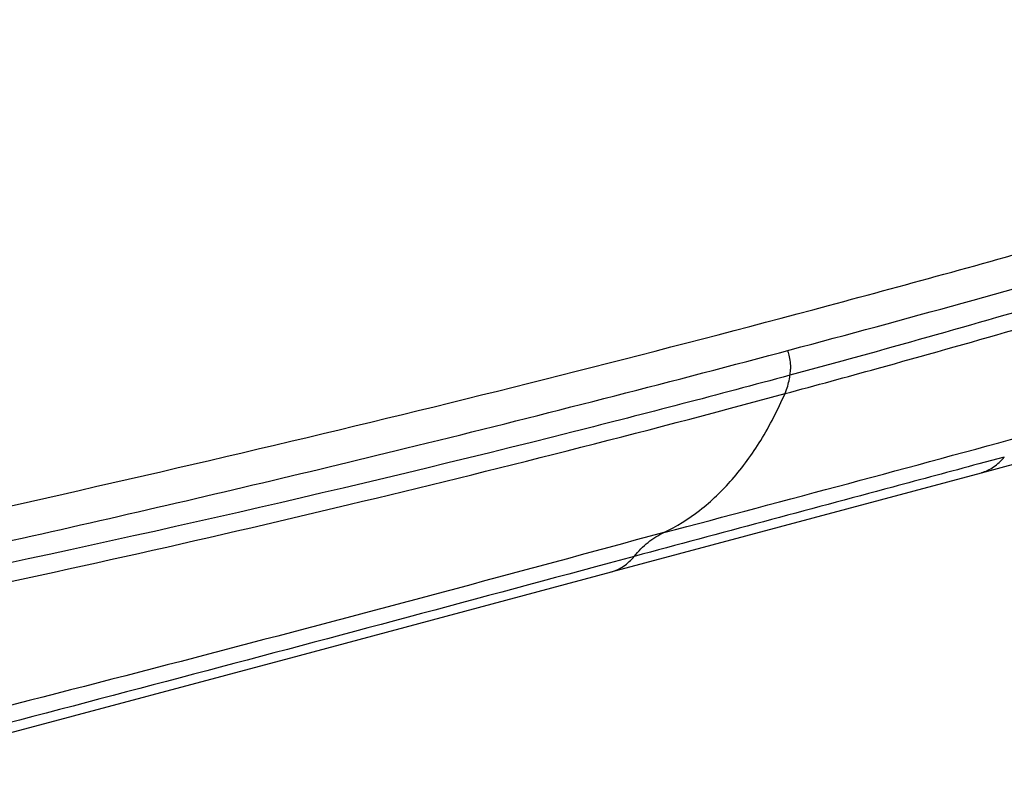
# Model space of a CAD drawing. Header units: millimetres. Extents: x -106 to 325, y 6 to 547.
# Tile 4 of 14: x 17 to 136, y 13 to 106. Entities that reach past the tile are written whole.
import ezdxf

# ---------------------------------------------------------------- set-up
doc = ezdxf.new("R2010")
doc.units = ezdxf.units.MM
doc.header["$LTSCALE"] = 30.734
doc.layers.get('0').update_dxf_attribs({"linetype": 'CONTINUOUS'})

msp = doc.modelspace()

# ---------------------------------------------------------------- linework, layer by layer
at = {"color": 6, "linetype": 'Continuous'}
for p, q in [((135.74, 52.83), (132.68, 52.01)), ((88.34, 38.98), (132.97, 50.94)), ((91.1, 40.85), (88.07, 40.03)), ((91.1, 40.85), (88.07, 40.04))]:
    msp.add_line(p, q, dxfattribs=at)
for points in [[(132.97, 50.94), (162.07, 58.79), (189.35, 66.19), (213.15, 72.67)], [(14.57, 19.24), (50.72, 28.88), (88.35, 38.98)]]:
    msp.add_lwpolyline(points, dxfattribs=at)
msp.add_arc((-1168.66, 4836.93), 4956.9, 284.76551, 285.29903, dxfattribs=at)
at = {"color": 7, "linetype": 'Continuous'}
for points, knots in [([(-9.26, 41.47), (11.75, 45.94), (53.15, 55.27), (104.25, 68.21), (144.1, 79.18), (173.24, 87.66), (201.82, 96.42), (220.64, 102.5), (229.95, 105.6)], [0, 0, 0, 0, 0.260111, 0.513798, 0.638081, 0.76058, 0.881241, 1, 1, 1, 1]), ([(63.53, 53.89), (77.73, 57.37), (105.79, 64.52), (147.26, 75.93), (187.67, 87.92), (214.16, 96.39), (227.21, 100.72)], [0, 0, 0, 0, 0.257488, 0.51013, 0.757712, 1, 1, 1, 1]), ([(-10.85, 36.9), (1.68, 39.56), (26.51, 45.04), (51.27, 50.89), (63.53, 53.89)], [0, 0, 0, 0, 0.503527, 1, 1, 1, 1])]:
    msp.add_open_spline(points, degree=3, knots=knots, dxfattribs=at)
at = {"color": 6, "linetype": 'Continuous'}
for points, knots in [([(153.95, 75.29), (150.32, 74.2), (135.68, 69.84), (120.98, 65.7), (109.89, 62.69)], [0, 0, 0, 0, 0.247831, 1, 1, 1, 1]), ([(109.29, 60.48), (113, 61.48), (127.73, 65.51), (142.41, 69.72), (153.36, 72.98)], [0, 0, 0, 0, 0.252051, 1, 1, 1, 1]), ([(109.57, 65.71), (109.63, 65.52), (109.85, 64.78), (109.95, 64), (109.95, 63.43)], [0, 0, 0, 0, 0.256095, 1, 1, 1, 1]), ([(109.89, 62.69), (109.9, 62.75), (109.93, 63), (109.95, 63.24), (109.95, 63.43)], [0, 0, 0, 0, 0.241325, 1, 1, 1, 1]), ([(109.89, 62.7), (101.2, 60.35), (65.69, 51.09), (29.9, 42.92), (2.78, 37.35)], [0, 0, 0, 0, 0.24544, 1, 1, 1, 1]), ([(109.29, 60.48), (109.36, 60.64), (109.64, 61.36), (109.81, 62.11), (109.89, 62.69)], [0, 0, 0, 0, 0.232622, 1, 1, 1, 1]), ([(2.49, 34.97), (20.62, 38.74), (56.34, 46.74), (91.82, 55.76), (109.29, 60.48)], [0, 0, 0, 0, 0.505748, 1, 1, 1, 1]), ([(94.67, 43.73), (96.2, 44.45), (99.2, 46.32), (103.13, 50.13), (106.58, 54.91), (108.44, 58.54), (109.29, 60.48)], [0, 0, 0, 0, 0.224194, 0.462361, 0.719889, 1, 1, 1, 1]), ([(132.98, 50.95), (133.5, 51.09), (134.54, 51.58), (135.37, 52.37), (135.74, 52.83)], [0, 0, 0, 0, 0.480718, 1, 1, 1, 1]), ([(132.68, 52.01), (129.21, 51.07), (115.35, 47.35), (101.49, 43.64), (91.1, 40.85)], [0, 0, 0, 0, 0.250144, 1, 1, 1, 1]), ([(94.67, 43.73), (76.95, 38.89), (41.47, 29.4), (5.9, 20.28), (-11.92, 15.86)], [0, 0, 0, 0, 0.5001, 1, 1, 1, 1]), ([(91.1, 40.85), (91.6, 41.47), (92.69, 42.57), (94, 43.41), (94.67, 43.73)], [0, 0, 0, 0, 0.516723, 1, 1, 1, 1]), ([(88.35, 38.98), (88.87, 39.12), (89.91, 39.61), (90.73, 40.4), (91.1, 40.85)], [0, 0, 0, 0, 0.480854, 1, 1, 1, 1]), ([(88.07, 40.03), (70.83, 35.37), (36.39, 26.16), (1.9, 17.15), (-15.35, 12.75)], [0, 0, 0, 0, 0.500745, 1, 1, 1, 1])]:
    msp.add_open_spline(points, degree=3, knots=knots, dxfattribs=at)

doc.saveas('drawing.dxf')
